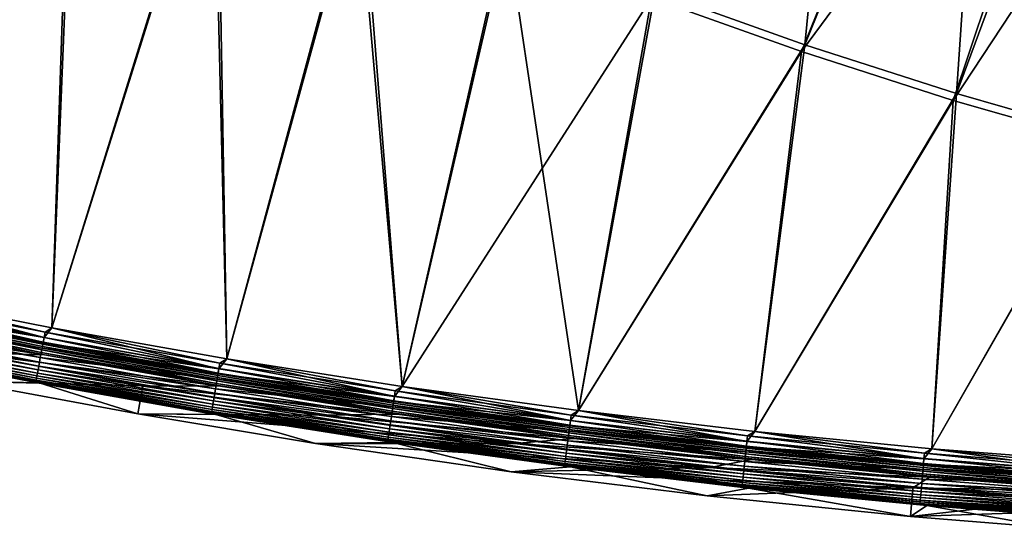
# Model space of a CAD drawing. Header units: metres. Extents: x 0 to 1400, y -1400 to 0.
# Tile 22 of 256: x 253 to 356, y -1397 to -1344. Entities that reach past the tile are written whole.
import ezdxf

# ---------------------------------------------------------------- set-up
doc = ezdxf.new("R2010")
doc.units = ezdxf.units.M

msp = doc.modelspace()

# ---------------------------------------------------------------- linework, layer by layer
at = {"layer": 'None'}
for points in [[(335.15387, -1346.523438), (340.385803, -1293.183716, -29.800001), (319.442322, -1340.90564)], [(354.681274, -1298.208374, -29.79483), (340.385803, -1293.183716, -29.800001), (335.15387, -1346.523438)], [(351.039581, -1351.628052), (354.681274, -1298.208374, -29.79483), (335.15387, -1346.523438)], [(369.142578, -1302.792603, -29.789406), (354.681274, -1298.208374, -29.79483), (351.039581, -1351.628052)], [(334.803131, -1347.221802, -3), (319.07486, -1341.594238, -3), (354.025055, -1299.561279, -32.380047)], [(334.803131, -1347.221802, -3), (354.025055, -1299.561279, -32.380047), (367.023651, -1303.710327, -32.375198)], [(367.08017, -1356.223145), (369.142578, -1302.792603, -29.789406), (351.039581, -1351.628052)], [(350.705841, -1352.335571, -3), (334.803131, -1347.221802, -3), (367.023651, -1303.710327, -32.375198)], [(350.705841, -1352.335571, -3), (367.023651, -1303.710327, -32.375198), (380.231079, -1307.529175, -32.370125)], [(244.21051, -1305.071411), (237.925812, -1372.55896), (258.743622, -1313.268799)], [(258.31192, -1313.915161, -3), (237.927734, -1372.559448, -3), (243.763428, -1305.706421, -3)], [(366.763672, -1356.939453, -3), (350.705841, -1352.335571, -3), (380.231079, -1307.529175, -32.370125)], [(237.925812, -1372.55896), (256.201263, -1376.164063), (258.743622, -1313.268799)], [(258.743622, -1313.268799), (256.201263, -1376.164063), (273.554565, -1320.952881)], [(256.203186, -1376.164429, -3), (237.927734, -1372.559448, -3), (258.31192, -1313.915161, -3)], [(273.138519, -1321.610474, -3), (256.203186, -1376.164429, -3), (258.31192, -1313.915161, -3)], [(256.201263, -1376.164063), (274.543243, -1379.413696), (273.554565, -1320.952881)], [(273.554565, -1320.952881), (274.543243, -1379.413696), (288.62204, -1328.121094)], [(274.545135, -1379.414063, -3), (256.203186, -1376.164429, -3), (273.138519, -1321.610474, -3)], [(288.221893, -1328.789307, -3), (274.545135, -1379.414063, -3), (273.138519, -1321.610474, -3)], [(274.543243, -1379.413696), (292.944824, -1382.306885), (288.62204, -1328.121094)], [(288.62204, -1328.121094), (292.944824, -1382.306885), (303.924896, -1334.771973)], [(292.946716, -1382.307129, -3), (274.545135, -1379.414063, -3), (288.221893, -1328.789307, -3)], [(303.540955, -1335.450562, -3), (292.946716, -1382.307129, -3), (288.221893, -1328.789307, -3)], [(292.944824, -1382.306885), (311.399078, -1384.842285), (303.924896, -1334.771973)], [(292.946716, -1382.307129, -3), (303.540955, -1335.450562, -3), (319.07486, -1341.594238, -3)], [(303.924896, -1334.771973), (311.399078, -1384.842285), (319.442322, -1340.90564)], [(311.40097, -1384.842529, -3), (292.946716, -1382.307129, -3), (319.07486, -1341.594238, -3)], [(311.399078, -1384.842285), (335.15387, -1346.523438), (319.442322, -1340.90564)], [(311.40097, -1384.842529, -3), (319.07486, -1341.594238, -3), (334.803131, -1347.221802, -3)], [(311.399078, -1384.842285), (329.899109, -1387.019043), (335.15387, -1346.523438)], [(329.899109, -1387.019043), (351.039581, -1351.628052), (335.15387, -1346.523438)], [(329.90097, -1387.019165, -3), (311.40097, -1384.842529, -3), (334.803131, -1347.221802, -3)], [(329.90097, -1387.019165, -3), (334.803131, -1347.221802, -3), (350.705841, -1352.335571, -3)], [(329.899109, -1387.019043), (348.437866, -1388.836304), (351.039581, -1351.628052)], [(348.437866, -1388.836304), (367.08017, -1356.223145), (351.039581, -1351.628052)], [(348.439728, -1388.836548, -3), (329.90097, -1387.019165, -3), (350.705841, -1352.335571, -3)], [(348.439728, -1388.836548, -3), (350.705841, -1352.335571, -3), (366.763672, -1356.939453, -3)], [(348.437866, -1388.836304), (367.008392, -1390.293457), (367.08017, -1356.223145)], [(367.010254, -1390.293579, -3), (348.439728, -1388.836548, -3), (366.763672, -1356.939453, -3)], [(255.392151, -1377.191528, -0.112516), (237.925812, -1372.55896), (237.137634, -1373.580322, -0.112516)], [(237.255264, -1373.014771, -3.055977), (237.927734, -1372.559448, -3), (255.49881, -1376.623779, -3.055977)], [(256.201263, -1376.164063), (237.925812, -1372.55896), (255.392151, -1377.191528, -0.112516)], [(237.927734, -1372.559448, -3), (256.203186, -1376.164429, -3), (255.49881, -1376.623779, -3.055977)], [(255.392151, -1377.191528, -0.112516), (237.137634, -1373.580322, -0.112516), (237.022888, -1374.13208, -0.251606)], [(237.038971, -1374.054688, -3.490045), (237.142715, -1373.555908, -3.221156), (255.302704, -1377.667725, -3.490045)], [(237.142715, -1373.555908, -3.221156), (237.255264, -1373.014771, -3.055977), (255.396759, -1377.166992, -3.221156)], [(237.142715, -1373.555908, -3.221156), (255.396759, -1377.166992, -3.221156), (255.302704, -1377.667725, -3.490045)], [(237.255264, -1373.014771, -3.055977), (255.49881, -1376.623779, -3.055977), (255.396759, -1377.166992, -3.221156)], [(255.187042, -1378.283325, -0.444534), (236.911407, -1374.668091, -0.444534), (236.702881, -1375.670654, -0.985015)], [(255.151855, -1378.470703, -4.292985), (236.872604, -1374.854614, -4.292985), (236.947815, -1374.493042, -3.851689)], [(236.911407, -1374.668091, -0.444534), (255.288116, -1377.745361, -0.251606), (237.022888, -1374.13208, -0.251606)], [(255.288116, -1377.745361, -0.251606), (236.911407, -1374.668091, -0.444534), (255.187042, -1378.283325, -0.444534)], [(255.220047, -1378.107666, -3.851689), (236.947815, -1374.493042, -3.851689), (236.991608, -1374.282471, -3.660043)], [(255.220047, -1378.107666, -3.851689), (255.151855, -1378.470703, -4.292985), (236.947815, -1374.493042, -3.851689)], [(236.991608, -1374.282471, -3.660043), (237.038971, -1374.054688, -3.490045), (255.25975, -1377.896362, -3.660043)], [(255.25975, -1377.896362, -3.660043), (255.220047, -1378.107666, -3.851689), (236.991608, -1374.282471, -3.660043)], [(237.022888, -1374.13208, -0.251606), (255.288116, -1377.745361, -0.251606), (255.392151, -1377.191528, -0.112516)], [(237.038971, -1374.054688, -3.490045), (255.302704, -1377.667725, -3.490045), (255.25975, -1377.896362, -3.660043)], [(247.282471, -1378.796021, -80.052361), (228.965591, -1375.019165, -80.052361), (255.428894, -1378.995361, -5.918313)], [(255.428894, -1378.995361, -5.918313), (228.965591, -1375.019165, -80.052361), (237.041473, -1375.355957, -5.918313)], [(254.997971, -1379.289917, -0.985015), (236.702881, -1375.670654, -0.985015), (236.607666, -1376.12854, -1.326719)], [(255.187042, -1378.283325, -0.444534), (236.702881, -1375.670654, -0.985015), (254.997971, -1379.289917, -0.985015)], [(255.068298, -1378.915527, -5.347445), (236.780457, -1375.297729, -5.347445), (236.81604, -1375.126587, -4.797701)], [(255.068298, -1378.915527, -5.347445), (255.428894, -1378.995361, -5.918313), (236.780457, -1375.297729, -5.347445)], [(255.428894, -1378.995361, -5.918313), (237.041473, -1375.355957, -5.918313), (236.780457, -1375.297729, -5.347445)], [(255.100571, -1378.743652, -4.797701), (236.81604, -1375.126587, -4.797701), (236.872604, -1374.854614, -4.292985)], [(255.100571, -1378.743652, -4.797701), (255.068298, -1378.915527, -5.347445), (236.81604, -1375.126587, -4.797701)], [(255.151855, -1378.470703, -4.292985), (255.100571, -1378.743652, -4.797701), (236.872604, -1374.854614, -4.292985)], [(236.439697, -1376.936157, -2.137379), (254.831833, -1380.174316, -1.711938), (236.519653, -1376.551636, -1.711938)], [(254.911636, -1379.749512, -1.326719), (236.607666, -1376.12854, -1.326719), (236.519653, -1376.551636, -1.711938)], [(236.519653, -1376.551636, -1.711938), (254.831833, -1380.174316, -1.711938), (254.911636, -1379.749512, -1.326719)], [(254.997971, -1379.289917, -0.985015), (236.607666, -1376.12854, -1.326719), (254.911636, -1379.749512, -1.326719)], [(273.718567, -1380.447388, -0.112516), (256.201263, -1376.164063), (255.392151, -1377.191528, -0.112516)], [(255.396759, -1377.166992, -3.221156), (255.49881, -1376.623779, -3.055977), (273.722687, -1380.422729, -3.221156)], [(255.49881, -1376.623779, -3.055977), (256.203186, -1376.164429, -3), (273.814209, -1379.877563, -3.055977)], [(255.49881, -1376.623779, -3.055977), (273.814209, -1379.877563, -3.055977), (273.722687, -1380.422729, -3.221156)], [(274.543243, -1379.413696), (256.201263, -1376.164063), (273.718567, -1380.447388, -0.112516)], [(256.203186, -1376.164429, -3), (274.545135, -1379.414063, -3), (273.814209, -1379.877563, -3.055977)], [(236.213562, -1378.023438, -4.157492), (254.591675, -1381.452759, -3.61347), (236.254791, -1377.825195, -3.61347)], [(254.638672, -1381.202515, -3.09242), (236.30661, -1377.57605, -3.09242), (236.254791, -1377.825195, -3.61347)], [(236.254791, -1377.825195, -3.61347), (254.591675, -1381.452759, -3.61347), (254.638672, -1381.202515, -3.09242)], [(254.694748, -1380.904053, -2.598965), (236.368469, -1377.278687, -2.598965), (236.30661, -1377.57605, -3.09242)], [(254.694748, -1380.904053, -2.598965), (236.30661, -1377.57605, -3.09242), (254.638672, -1381.202515, -3.09242)], [(254.759338, -1380.560181, -2.137379), (236.439697, -1376.936157, -2.137379), (236.368469, -1377.278687, -2.598965)], [(254.759338, -1380.560181, -2.137379), (236.368469, -1377.278687, -2.598965), (254.694748, -1380.904053, -2.598965)], [(254.831833, -1380.174316, -1.711938), (236.439697, -1376.936157, -2.137379), (254.759338, -1380.560181, -2.137379)], [(273.625275, -1381.003052, -0.251606), (255.288116, -1377.745361, -0.251606), (255.187042, -1378.283325, -0.444534)], [(255.25975, -1377.896362, -3.660043), (255.302704, -1377.667725, -3.490045), (273.599823, -1381.154541, -3.660043)], [(255.288116, -1377.745361, -0.251606), (273.718567, -1380.447388, -0.112516), (255.392151, -1377.191528, -0.112516)], [(273.718567, -1380.447388, -0.112516), (255.288116, -1377.745361, -0.251606), (273.625275, -1381.003052, -0.251606)], [(255.302704, -1377.667725, -3.490045), (255.396759, -1377.166992, -3.221156), (273.638336, -1380.925171, -3.490045)], [(255.302704, -1377.667725, -3.490045), (273.638336, -1380.925171, -3.490045), (273.599823, -1381.154541, -3.660043)], [(255.396759, -1377.166992, -3.221156), (273.722687, -1380.422729, -3.221156), (273.638336, -1380.925171, -3.490045)], [(254.52681, -1381.797974, -4.718482), (236.183243, -1378.169189, -4.718482), (236.164063, -1378.261475, -5.290087)], [(236.431564, -1378.292725, -5.865956), (254.876266, -1381.943359, -5.865956), (236.164063, -1378.261475, -5.290087)], [(236.164063, -1378.261475, -5.290087), (254.876266, -1381.943359, -5.865956), (254.509415, -1381.890625, -5.290087)], [(254.52681, -1381.797974, -4.718482), (236.164063, -1378.261475, -5.290087), (254.509415, -1381.890625, -5.290087)], [(254.554306, -1381.651733, -4.157492), (236.213562, -1378.023438, -4.157492), (236.183243, -1378.169189, -4.718482)], [(254.554306, -1381.651733, -4.157492), (236.183243, -1378.169189, -4.718482), (254.52681, -1381.797974, -4.718482)], [(254.591675, -1381.452759, -3.61347), (236.213562, -1378.023438, -4.157492), (254.554306, -1381.651733, -4.157492)], [(254.876266, -1381.943359, -5.865956), (236.431564, -1378.292725, -5.865956), (246.705246, -1381.739502, -80)], [(247.282471, -1378.796021, -80.052361), (265.734985, -1382.228516, -80.052361), (246.705246, -1381.739502, -80)], [(265.734985, -1382.228516, -80.052361), (247.282471, -1378.796021, -80.052361), (273.884674, -1382.278809, -5.918313)], [(273.884674, -1382.278809, -5.918313), (247.282471, -1378.796021, -80.052361), (255.428894, -1378.995361, -5.918313)], [(273.534637, -1381.542969, -0.444534), (255.187042, -1378.283325, -0.444534), (254.997971, -1379.289917, -0.985015)], [(273.428162, -1382.177246, -5.347445), (255.068298, -1378.915527, -5.347445), (255.100571, -1378.743652, -4.797701)], [(273.428162, -1382.177246, -5.347445), (273.884674, -1382.278809, -5.918313), (255.068298, -1378.915527, -5.347445)], [(273.884674, -1382.278809, -5.918313), (255.428894, -1378.995361, -5.918313), (255.068298, -1378.915527, -5.347445)], [(273.457092, -1382.004883, -4.797701), (255.100571, -1378.743652, -4.797701), (255.151855, -1378.470703, -4.292985)], [(273.457092, -1382.004883, -4.797701), (273.428162, -1382.177246, -5.347445), (255.100571, -1378.743652, -4.797701)], [(273.503082, -1381.730957, -4.292985), (255.151855, -1378.470703, -4.292985), (255.220047, -1378.107666, -3.851689)], [(273.503082, -1381.730957, -4.292985), (273.457092, -1382.004883, -4.797701), (255.151855, -1378.470703, -4.292985)], [(273.625275, -1381.003052, -0.251606), (255.187042, -1378.283325, -0.444534), (273.534637, -1381.542969, -0.444534)], [(273.56424, -1381.366699, -3.851689), (255.220047, -1378.107666, -3.851689), (255.25975, -1377.896362, -3.660043)], [(273.56424, -1381.366699, -3.851689), (273.503082, -1381.730957, -4.292985), (255.220047, -1378.107666, -3.851689)], [(273.599823, -1381.154541, -3.660043), (273.56424, -1381.366699, -3.851689), (255.25975, -1377.896362, -3.660043)], [(254.831833, -1380.174316, -1.711938), (273.287689, -1383.01416, -1.326719), (254.911636, -1379.749512, -1.326719)], [(273.365112, -1382.552979, -0.985015), (254.997971, -1379.289917, -0.985015), (254.911636, -1379.749512, -1.326719)], [(254.911636, -1379.749512, -1.326719), (273.287689, -1383.01416, -1.326719), (273.365112, -1382.552979, -0.985015)], [(273.534637, -1381.542969, -0.444534), (254.997971, -1379.289917, -0.985015), (273.365112, -1382.552979, -0.985015)], [(292.111664, -1383.346191, -0.112516), (274.543243, -1379.413696), (273.718567, -1380.447388, -0.112516)], [(273.722687, -1380.422729, -3.221156), (273.814209, -1379.877563, -3.055977), (292.115326, -1383.321411, -3.221156)], [(273.814209, -1379.877563, -3.055977), (274.545135, -1379.414063, -3), (292.196259, -1382.774658, -3.055977)], [(273.814209, -1379.877563, -3.055977), (292.196259, -1382.774658, -3.055977), (292.115326, -1383.321411, -3.221156)], [(292.944824, -1382.306885), (274.543243, -1379.413696), (292.111664, -1383.346191, -0.112516)], [(274.545135, -1379.414063, -3), (292.946716, -1382.307129, -3), (292.196259, -1382.774658, -3.055977)], [(273.093201, -1384.172729, -2.598965), (254.694748, -1380.904053, -2.598965), (254.638672, -1381.202515, -3.09242)], [(273.151123, -1383.827637, -2.137379), (254.759338, -1380.560181, -2.137379), (254.694748, -1380.904053, -2.598965)], [(273.151123, -1383.827637, -2.137379), (254.694748, -1380.904053, -2.598965), (273.093201, -1384.172729, -2.598965)], [(273.216125, -1383.44043, -1.711938), (254.831833, -1380.174316, -1.711938), (254.759338, -1380.560181, -2.137379)], [(273.216125, -1383.44043, -1.711938), (254.759338, -1380.560181, -2.137379), (273.151123, -1383.827637, -2.137379)], [(273.287689, -1383.01416, -1.326719), (254.831833, -1380.174316, -1.711938), (273.216125, -1383.44043, -1.711938)], [(273.599823, -1381.154541, -3.660043), (273.638336, -1380.925171, -3.490045), (292.006653, -1384.055542, -3.660043)], [(292.111664, -1383.346191, -0.112516), (273.718567, -1380.447388, -0.112516), (273.625275, -1381.003052, -0.251606)], [(273.638336, -1380.925171, -3.490045), (273.722687, -1380.422729, -3.221156), (292.040741, -1383.825439, -3.490045)], [(273.638336, -1380.925171, -3.490045), (292.040741, -1383.825439, -3.490045), (292.006653, -1384.055542, -3.660043)], [(273.722687, -1380.422729, -3.221156), (292.115326, -1383.321411, -3.221156), (292.040741, -1383.825439, -3.490045)], [(265.215179, -1385.182617, -80), (254.876266, -1381.943359, -5.865956), (246.705246, -1381.739502, -80)], [(265.734985, -1382.228516, -80.052361), (265.215179, -1385.182617, -80), (246.705246, -1381.739502, -80)], [(272.942596, -1385.069702, -4.718482), (254.52681, -1381.797974, -4.718482), (254.509415, -1381.890625, -5.290087)], [(254.876266, -1381.943359, -5.865956), (273.389557, -1385.237061, -5.865956), (254.509415, -1381.890625, -5.290087)], [(254.509415, -1381.890625, -5.290087), (273.389557, -1385.237061, -5.865956), (272.927002, -1385.162598, -5.290087)], [(272.942596, -1385.069702, -4.718482), (254.509415, -1381.890625, -5.290087), (272.927002, -1385.162598, -5.290087)], [(272.967255, -1384.922852, -4.157492), (254.554306, -1381.651733, -4.157492), (254.52681, -1381.797974, -4.718482)], [(272.967255, -1384.922852, -4.157492), (254.52681, -1381.797974, -4.718482), (272.942596, -1385.069702, -4.718482)], [(273.000793, -1384.723267, -3.61347), (254.591675, -1381.452759, -3.61347), (254.554306, -1381.651733, -4.157492)], [(273.000793, -1384.723267, -3.61347), (254.554306, -1381.651733, -4.157492), (272.967255, -1384.922852, -4.157492)], [(254.591675, -1381.452759, -3.61347), (273.042908, -1384.47229, -3.09242), (254.638672, -1381.202515, -3.09242)], [(273.042908, -1384.47229, -3.09242), (254.591675, -1381.452759, -3.61347), (273.000793, -1384.723267, -3.61347)], [(254.638672, -1381.202515, -3.09242), (273.042908, -1384.47229, -3.09242), (273.093201, -1384.172729, -2.598965)], [(273.389557, -1385.237061, -5.865956), (254.876266, -1381.943359, -5.865956), (265.215179, -1385.182617, -80)], [(291.949005, -1384.44519, -0.444534), (273.534637, -1381.542969, -0.444534), (273.365112, -1382.552979, -0.985015)], [(291.854828, -1385.081421, -5.347445), (273.428162, -1382.177246, -5.347445), (273.457092, -1382.004883, -4.797701)], [(291.880432, -1384.908447, -4.797701), (273.457092, -1382.004883, -4.797701), (273.503082, -1381.730957, -4.292985)], [(291.880432, -1384.908447, -4.797701), (291.854828, -1385.081421, -5.347445), (273.457092, -1382.004883, -4.797701)], [(291.921112, -1384.633667, -4.292985), (273.503082, -1381.730957, -4.292985), (273.56424, -1381.366699, -3.851689)], [(291.921112, -1384.633667, -4.292985), (291.880432, -1384.908447, -4.797701), (273.503082, -1381.730957, -4.292985)], [(292.029175, -1383.903564, -0.251606), (273.625275, -1381.003052, -0.251606), (273.534637, -1381.542969, -0.444534)], [(292.029175, -1383.903564, -0.251606), (273.534637, -1381.542969, -0.444534), (291.949005, -1384.44519, -0.444534)], [(291.975189, -1384.268311, -3.851689), (273.56424, -1381.366699, -3.851689), (273.599823, -1381.154541, -3.660043)], [(291.975189, -1384.268311, -3.851689), (291.921112, -1384.633667, -4.292985), (273.56424, -1381.366699, -3.851689)], [(292.006653, -1384.055542, -3.660043), (291.975189, -1384.268311, -3.851689), (273.599823, -1381.154541, -3.660043)], [(292.111664, -1383.346191, -0.112516), (273.625275, -1381.003052, -0.251606), (292.029175, -1383.903564, -0.251606)], [(265.734985, -1382.228516, -80.052361), (284.317535, -1385.311401, -80.052361), (265.215179, -1385.182617, -80)], [(284.317535, -1385.311401, -80.052361), (265.734985, -1382.228516, -80.052361), (292.399628, -1385.203735, -5.918313)], [(292.399628, -1385.203735, -5.918313), (265.734985, -1382.228516, -80.052361), (273.884674, -1382.278809, -5.918313)], [(291.730591, -1385.920776, -1.326719), (273.287689, -1383.01416, -1.326719), (273.216125, -1383.44043, -1.711938)], [(273.287689, -1383.01416, -1.326719), (291.799072, -1385.458252, -0.985015), (273.365112, -1382.552979, -0.985015)], [(291.799072, -1385.458252, -0.985015), (273.287689, -1383.01416, -1.326719), (291.730591, -1385.920776, -1.326719)], [(273.365112, -1382.552979, -0.985015), (291.799072, -1385.458252, -0.985015), (291.949005, -1384.44519, -0.444534)], [(291.854828, -1385.081421, -5.347445), (292.399628, -1385.203735, -5.918313), (273.428162, -1382.177246, -5.347445)], [(292.399628, -1385.203735, -5.918313), (273.884674, -1382.278809, -5.918313), (273.428162, -1382.177246, -5.347445)], [(310.565887, -1385.886475, -0.112516), (292.944824, -1382.306885), (292.111664, -1383.346191, -0.112516)], [(292.115326, -1383.321411, -3.221156), (292.196259, -1382.774658, -3.055977), (310.569061, -1385.861694, -3.221156)], [(292.196259, -1382.774658, -3.055977), (292.946716, -1382.307129, -3), (310.639374, -1385.313477, -3.055977)], [(292.196259, -1382.774658, -3.055977), (310.639374, -1385.313477, -3.055977), (310.569061, -1385.861694, -3.221156)], [(311.399078, -1384.842285), (292.944824, -1382.306885), (310.565887, -1385.886475, -0.112516)], [(292.946716, -1382.307129, -3), (311.40097, -1384.842529, -3), (310.639374, -1385.313477, -3.055977)], [(291.609833, -1386.736816, -2.137379), (273.151123, -1383.827637, -2.137379), (273.093201, -1384.172729, -2.598965)], [(291.667328, -1386.348389, -1.711938), (273.216125, -1383.44043, -1.711938), (273.151123, -1383.827637, -2.137379)], [(291.667328, -1386.348389, -1.711938), (273.151123, -1383.827637, -2.137379), (291.609833, -1386.736816, -2.137379)], [(291.730591, -1385.920776, -1.326719), (273.216125, -1383.44043, -1.711938), (291.667328, -1386.348389, -1.711938)], [(310.494202, -1386.445435, -0.251606), (292.029175, -1383.903564, -0.251606), (291.949005, -1384.44519, -0.444534)], [(310.447296, -1386.811157, -3.851689), (291.975189, -1384.268311, -3.851689), (292.006653, -1384.055542, -3.660043)], [(292.006653, -1384.055542, -3.660043), (292.040741, -1383.825439, -3.490045), (310.47467, -1386.597778, -3.660043)], [(310.47467, -1386.597778, -3.660043), (310.447296, -1386.811157, -3.851689), (292.006653, -1384.055542, -3.660043)], [(310.565887, -1385.886475, -0.112516), (292.111664, -1383.346191, -0.112516), (292.029175, -1383.903564, -0.251606)], [(310.565887, -1385.886475, -0.112516), (292.029175, -1383.903564, -0.251606), (310.494202, -1386.445435, -0.251606)], [(292.040741, -1383.825439, -3.490045), (292.115326, -1383.321411, -3.221156), (310.504272, -1386.367065, -3.490045)], [(292.040741, -1383.825439, -3.490045), (310.504272, -1386.367065, -3.490045), (310.47467, -1386.597778, -3.660043)], [(292.115326, -1383.321411, -3.221156), (310.569061, -1385.861694, -3.221156), (310.504272, -1386.367065, -3.490045)], [(291.425415, -1387.982666, -4.718482), (272.942596, -1385.069702, -4.718482), (272.927002, -1385.162598, -5.290087)], [(291.447235, -1387.835449, -4.157492), (272.967255, -1384.922852, -4.157492), (272.942596, -1385.069702, -4.718482)], [(291.447235, -1387.835449, -4.157492), (272.942596, -1385.069702, -4.718482), (291.425415, -1387.982666, -4.718482)], [(291.476868, -1387.635132, -3.61347), (273.000793, -1384.723267, -3.61347), (272.967255, -1384.922852, -4.157492)], [(291.476868, -1387.635132, -3.61347), (272.967255, -1384.922852, -4.157492), (291.447235, -1387.835449, -4.157492)], [(291.51413, -1387.383423, -3.09242), (273.042908, -1384.47229, -3.09242), (273.000793, -1384.723267, -3.61347)], [(291.51413, -1387.383423, -3.09242), (273.000793, -1384.723267, -3.61347), (291.476868, -1387.635132, -3.61347)], [(273.042908, -1384.47229, -3.09242), (291.558624, -1387.082886, -2.598965), (273.093201, -1384.172729, -2.598965)], [(291.558624, -1387.082886, -2.598965), (273.042908, -1384.47229, -3.09242), (291.51413, -1387.383423, -3.09242)], [(273.093201, -1384.172729, -2.598965), (291.558624, -1387.082886, -2.598965), (291.609833, -1386.736816, -2.137379)], [(291.799072, -1385.458252, -0.985015), (310.424561, -1386.988403, -0.444534), (291.949005, -1384.44519, -0.444534)], [(310.342743, -1387.626343, -5.347445), (291.854828, -1385.081421, -5.347445), (291.880432, -1384.908447, -4.797701)], [(310.342743, -1387.626343, -5.347445), (310.964478, -1387.7677, -5.918313), (291.854828, -1385.081421, -5.347445)], [(310.964478, -1387.7677, -5.918313), (292.399628, -1385.203735, -5.918313), (291.854828, -1385.081421, -5.347445)], [(310.36499, -1387.453003, -4.797701), (291.880432, -1384.908447, -4.797701), (291.921112, -1384.633667, -4.292985)], [(310.36499, -1387.453003, -4.797701), (310.342743, -1387.626343, -5.347445), (291.880432, -1384.908447, -4.797701)], [(310.40033, -1387.17749, -4.292985), (291.921112, -1384.633667, -4.292985), (291.975189, -1384.268311, -3.851689)], [(310.40033, -1387.17749, -4.292985), (310.36499, -1387.453003, -4.797701), (291.921112, -1384.633667, -4.292985)], [(291.949005, -1384.44519, -0.444534), (310.424561, -1386.988403, -0.444534), (310.494202, -1386.445435, -0.251606)], [(310.447296, -1386.811157, -3.851689), (310.40033, -1387.17749, -4.292985), (291.975189, -1384.268311, -3.851689)], [(329.074005, -1388.067871, -0.112516), (311.399078, -1384.842285), (310.565887, -1385.886475, -0.112516)], [(310.639374, -1385.313477, -3.055977), (311.40097, -1384.842529, -3), (329.136353, -1387.493652, -3.055977)], [(329.899109, -1387.019043), (311.399078, -1384.842285), (329.074005, -1388.067871, -0.112516)], [(311.40097, -1384.842529, -3), (329.90097, -1387.019165, -3), (329.136353, -1387.493652, -3.055977)], [(283.85556, -1388.275146, -80), (273.389557, -1385.237061, -5.865956), (265.215179, -1385.182617, -80)], [(284.317535, -1385.311401, -80.052361), (304.742645, -1388.271729, -80.052361), (265.215179, -1385.182617, -80)], [(265.215179, -1385.182617, -80), (304.742645, -1388.271729, -80.052361), (283.85556, -1388.275146, -80)], [(273.389557, -1385.237061, -5.865956), (291.962189, -1388.171143, -5.865956), (272.927002, -1385.162598, -5.290087)], [(272.927002, -1385.162598, -5.290087), (291.962189, -1388.171143, -5.865956), (291.411652, -1388.075928, -5.290087)], [(291.425415, -1387.982666, -4.718482), (272.927002, -1385.162598, -5.290087), (291.411652, -1388.075928, -5.290087)], [(291.962189, -1388.171143, -5.865956), (273.389557, -1385.237061, -5.865956), (283.85556, -1388.275146, -80)], [(310.964478, -1387.7677, -5.918313), (284.317535, -1385.311401, -80.052361), (292.399628, -1385.203735, -5.918313)], [(304.742645, -1388.271729, -80.052361), (284.317535, -1385.311401, -80.052361), (310.964478, -1387.7677, -5.918313)], [(310.234802, -1388.468018, -1.326719), (291.730591, -1385.920776, -1.326719), (291.667328, -1386.348389, -1.711938)], [(310.294312, -1388.00415, -0.985015), (291.799072, -1385.458252, -0.985015), (291.730591, -1385.920776, -1.326719)], [(310.294312, -1388.00415, -0.985015), (291.730591, -1385.920776, -1.326719), (310.234802, -1388.468018, -1.326719)], [(310.424561, -1386.988403, -0.444534), (291.799072, -1385.458252, -0.985015), (310.294312, -1388.00415, -0.985015)], [(329.074005, -1388.067871, -0.112516), (310.565887, -1385.886475, -0.112516), (310.494202, -1386.445435, -0.251606)], [(310.504272, -1386.367065, -3.490045), (310.569061, -1385.861694, -3.221156), (329.021698, -1388.549561, -3.490045)], [(310.569061, -1385.861694, -3.221156), (310.639374, -1385.313477, -3.055977), (329.076691, -1388.043091, -3.221156)], [(310.569061, -1385.861694, -3.221156), (329.076691, -1388.043091, -3.221156), (329.021698, -1388.549561, -3.490045)], [(310.639374, -1385.313477, -3.055977), (329.136353, -1387.493652, -3.055977), (329.076691, -1388.043091, -3.221156)], [(310.085388, -1389.633179, -2.598965), (291.558624, -1387.082886, -2.598965), (291.51413, -1387.383423, -3.09242)], [(291.558624, -1387.082886, -2.598965), (310.129883, -1389.286255, -2.137379), (291.609833, -1386.736816, -2.137379)], [(310.129883, -1389.286255, -2.137379), (291.558624, -1387.082886, -2.598965), (310.085388, -1389.633179, -2.598965)], [(310.17984, -1388.896729, -1.711938), (291.667328, -1386.348389, -1.711938), (291.609833, -1386.736816, -2.137379)], [(291.609833, -1386.736816, -2.137379), (310.129883, -1389.286255, -2.137379), (310.17984, -1388.896729, -1.711938)], [(310.234802, -1388.468018, -1.326719), (291.667328, -1386.348389, -1.711938), (310.17984, -1388.896729, -1.711938)], [(328.954071, -1389.172363, -0.444534), (310.424561, -1386.988403, -0.444534), (310.294312, -1388.00415, -0.985015)], [(328.903503, -1389.637939, -4.797701), (310.36499, -1387.453003, -4.797701), (310.40033, -1387.17749, -4.292985)], [(328.933502, -1389.361816, -4.292985), (310.40033, -1387.17749, -4.292985), (310.447296, -1386.811157, -3.851689)], [(328.933502, -1389.361816, -4.292985), (328.903503, -1389.637939, -4.797701), (310.40033, -1387.17749, -4.292985)], [(310.424561, -1386.988403, -0.444534), (329.013184, -1388.628052, -0.251606), (310.494202, -1386.445435, -0.251606)], [(329.013184, -1388.628052, -0.251606), (310.424561, -1386.988403, -0.444534), (328.954071, -1389.172363, -0.444534)], [(328.973358, -1388.994629, -3.851689), (310.447296, -1386.811157, -3.851689), (310.47467, -1386.597778, -3.660043)], [(328.973358, -1388.994629, -3.851689), (328.933502, -1389.361816, -4.292985), (310.447296, -1386.811157, -3.851689)], [(310.47467, -1386.597778, -3.660043), (310.504272, -1386.367065, -3.490045), (328.996582, -1388.780884, -3.660043)], [(328.996582, -1388.780884, -3.660043), (328.973358, -1388.994629, -3.851689), (310.47467, -1386.597778, -3.660043)], [(310.494202, -1386.445435, -0.251606), (329.013184, -1388.628052, -0.251606), (329.074005, -1388.067871, -0.112516)], [(310.504272, -1386.367065, -3.490045), (329.021698, -1388.549561, -3.490045), (328.996582, -1388.780884, -3.660043)], [(347.628265, -1389.890259, -0.112516), (329.899109, -1387.019043), (329.074005, -1388.067871, -0.112516)], [(329.136353, -1387.493652, -3.055977), (329.90097, -1387.019165, -3), (347.679474, -1389.314819, -3.055977)], [(348.437866, -1388.836304), (329.899109, -1387.019043), (347.628265, -1389.890259, -0.112516)], [(329.90097, -1387.019165, -3), (348.439728, -1388.836548, -3), (347.679474, -1389.314819, -3.055977)], [(304.344116, -1391.244751, -80), (291.962189, -1388.171143, -5.865956), (283.85556, -1388.275146, -80)], [(309.969666, -1390.5354, -4.718482), (291.425415, -1387.982666, -4.718482), (291.411652, -1388.075928, -5.290087)], [(291.962189, -1388.171143, -5.865956), (310.584869, -1390.743042, -5.865956), (291.411652, -1388.075928, -5.290087)], [(291.411652, -1388.075928, -5.290087), (310.584869, -1390.743042, -5.865956), (309.957672, -1390.628906, -5.290087)], [(309.969666, -1390.5354, -4.718482), (291.411652, -1388.075928, -5.290087), (309.957672, -1390.628906, -5.290087)], [(309.988617, -1390.387695, -4.157492), (291.447235, -1387.835449, -4.157492), (291.425415, -1387.982666, -4.718482)], [(309.988617, -1390.387695, -4.157492), (291.425415, -1387.982666, -4.718482), (309.969666, -1390.5354, -4.718482)], [(310.014374, -1390.18689, -3.61347), (291.476868, -1387.635132, -3.61347), (291.447235, -1387.835449, -4.157492)], [(310.014374, -1390.18689, -3.61347), (291.447235, -1387.835449, -4.157492), (309.988617, -1390.387695, -4.157492)], [(310.046753, -1389.934448, -3.09242), (291.51413, -1387.383423, -3.09242), (291.476868, -1387.635132, -3.61347)], [(310.046753, -1389.934448, -3.09242), (291.476868, -1387.635132, -3.61347), (310.014374, -1390.18689, -3.61347)], [(310.085388, -1389.633179, -2.598965), (291.51413, -1387.383423, -3.09242), (310.046753, -1389.934448, -3.09242)], [(310.584869, -1390.743042, -5.865956), (291.962189, -1388.171143, -5.865956), (304.344116, -1391.244751, -80)], [(329.570038, -1389.967896, -5.918313), (304.742645, -1388.271729, -80.052361), (310.964478, -1387.7677, -5.918313)], [(328.843536, -1390.19043, -0.985015), (310.294312, -1388.00415, -0.985015), (310.234802, -1388.468018, -1.326719)], [(328.954071, -1389.172363, -0.444534), (310.294312, -1388.00415, -0.985015), (328.843536, -1390.19043, -0.985015)], [(328.884644, -1389.811768, -5.347445), (310.342743, -1387.626343, -5.347445), (310.36499, -1387.453003, -4.797701)], [(328.884644, -1389.811768, -5.347445), (329.570038, -1389.967896, -5.918313), (310.342743, -1387.626343, -5.347445)], [(329.570038, -1389.967896, -5.918313), (310.964478, -1387.7677, -5.918313), (310.342743, -1387.626343, -5.347445)], [(328.903503, -1389.637939, -4.797701), (328.884644, -1389.811768, -5.347445), (310.36499, -1387.453003, -4.797701)], [(329.013184, -1388.628052, -0.251606), (347.628265, -1389.890259, -0.112516), (329.074005, -1388.067871, -0.112516)], [(329.021698, -1388.549561, -3.490045), (329.076691, -1388.043091, -3.221156), (347.585327, -1390.372803, -3.490045)], [(329.076691, -1388.043091, -3.221156), (329.136353, -1387.493652, -3.055977), (347.630493, -1389.865356, -3.221156)], [(329.076691, -1388.043091, -3.221156), (347.630493, -1389.865356, -3.221156), (347.585327, -1390.372803, -3.490045)], [(329.136353, -1387.493652, -3.055977), (347.679474, -1389.314819, -3.055977), (347.630493, -1389.865356, -3.221156)], [(304.742645, -1388.271729, -80.052361), (325.22644, -1390.794189, -80.052361), (283.85556, -1388.275146, -80)], [(283.85556, -1388.275146, -80), (325.22644, -1390.794189, -80.052361), (304.344116, -1391.244751, -80)], [(325.22644, -1390.794189, -80.052361), (304.742645, -1388.271729, -80.052361), (329.570038, -1389.967896, -5.918313)], [(310.129883, -1389.286255, -2.137379), (328.746399, -1391.085083, -1.711938), (310.17984, -1388.896729, -1.711938)], [(328.79306, -1390.655273, -1.326719), (310.234802, -1388.468018, -1.326719), (310.17984, -1388.896729, -1.711938)], [(310.17984, -1388.896729, -1.711938), (328.746399, -1391.085083, -1.711938), (328.79306, -1390.655273, -1.326719)], [(328.843536, -1390.19043, -0.985015), (310.234802, -1388.468018, -1.326719), (328.79306, -1390.655273, -1.326719)], [(347.529816, -1390.996826, -0.444534), (328.954071, -1389.172363, -0.444534), (328.843536, -1390.19043, -0.985015)], [(347.512909, -1391.186646, -4.292985), (328.933502, -1389.361816, -4.292985), (328.973358, -1388.994629, -3.851689)], [(347.578339, -1390.451538, -0.251606), (329.013184, -1388.628052, -0.251606), (328.954071, -1389.172363, -0.444534)], [(347.578339, -1390.451538, -0.251606), (328.954071, -1389.172363, -0.444534), (347.529816, -1390.996826, -0.444534)], [(347.545654, -1390.818726, -3.851689), (328.973358, -1388.994629, -3.851689), (328.996582, -1388.780884, -3.660043)], [(347.545654, -1390.818726, -3.851689), (347.512909, -1391.186646, -4.292985), (328.973358, -1388.994629, -3.851689)], [(328.996582, -1388.780884, -3.660043), (329.021698, -1388.549561, -3.490045), (347.564697, -1390.604492, -3.660043)], [(347.564697, -1390.604492, -3.660043), (347.545654, -1390.818726, -3.851689), (328.996582, -1388.780884, -3.660043)], [(347.628265, -1389.890259, -0.112516), (329.013184, -1388.628052, -0.251606), (347.578339, -1390.451538, -0.251606)], [(329.021698, -1388.549561, -3.490045), (347.585327, -1390.372803, -3.490045), (347.564697, -1390.604492, -3.660043)], [(366.221008, -1391.353271, -0.112516), (348.437866, -1388.836304), (347.628265, -1389.890259, -0.112516)], [(347.679474, -1389.314819, -3.055977), (348.439728, -1388.836548, -3), (366.261047, -1390.7771, -3.055977)], [(366.221008, -1391.353271, -0.112516), (367.008392, -1390.293457), (348.437866, -1388.836304)], [(348.439728, -1388.836548, -3), (367.010254, -1390.293579, -3), (366.261047, -1390.7771, -3.055977)], [(328.605988, -1392.378174, -3.61347), (310.014374, -1390.18689, -3.61347), (309.988617, -1390.387695, -4.157492)], [(328.633453, -1392.125122, -3.09242), (310.046753, -1389.934448, -3.09242), (310.014374, -1390.18689, -3.61347)], [(328.633453, -1392.125122, -3.09242), (310.014374, -1390.18689, -3.61347), (328.605988, -1392.378174, -3.61347)], [(328.666229, -1391.823242, -2.598965), (310.085388, -1389.633179, -2.598965), (310.046753, -1389.934448, -3.09242)], [(328.666229, -1391.823242, -2.598965), (310.046753, -1389.934448, -3.09242), (328.633453, -1392.125122, -3.09242)], [(328.70401, -1391.475464, -2.137379), (310.129883, -1389.286255, -2.137379), (310.085388, -1389.633179, -2.598965)], [(328.70401, -1391.475464, -2.137379), (310.085388, -1389.633179, -2.598965), (328.666229, -1391.823242, -2.598965)], [(328.746399, -1391.085083, -1.711938), (310.129883, -1389.286255, -2.137379), (328.70401, -1391.475464, -2.137379)], [(348.207245, -1391.802124, -5.918313), (325.22644, -1390.794189, -80.052361), (329.570038, -1389.967896, -5.918313)], [(347.439026, -1392.016846, -0.985015), (328.843536, -1390.19043, -0.985015), (328.79306, -1390.655273, -1.326719)], [(347.529816, -1390.996826, -0.444534), (328.843536, -1390.19043, -0.985015), (347.439026, -1392.016846, -0.985015)], [(347.472809, -1391.637451, -5.347445), (328.884644, -1389.811768, -5.347445), (328.903503, -1389.637939, -4.797701)], [(347.472809, -1391.637451, -5.347445), (348.207245, -1391.802124, -5.918313), (328.884644, -1389.811768, -5.347445)], [(348.207245, -1391.802124, -5.918313), (329.570038, -1389.967896, -5.918313), (328.884644, -1389.811768, -5.347445)], [(347.488281, -1391.463257, -4.797701), (328.903503, -1389.637939, -4.797701), (328.933502, -1389.361816, -4.292985)], [(347.488281, -1391.463257, -4.797701), (347.472809, -1391.637451, -5.347445), (328.903503, -1389.637939, -4.797701)], [(347.512909, -1391.186646, -4.292985), (347.488281, -1391.463257, -4.797701), (328.933502, -1389.361816, -4.292985)], [(366.221008, -1391.353271, -0.112516), (347.628265, -1389.890259, -0.112516), (347.578339, -1390.451538, -0.251606)], [(347.585327, -1390.372803, -3.490045), (347.630493, -1389.865356, -3.221156), (366.187439, -1391.83667, -3.490045)], [(347.630493, -1389.865356, -3.221156), (347.679474, -1389.314819, -3.055977), (366.222748, -1391.328369, -3.221156)], [(347.630493, -1389.865356, -3.221156), (366.222748, -1391.328369, -3.221156), (366.187439, -1391.83667, -3.490045)], [(347.679474, -1389.314819, -3.055977), (366.261047, -1390.7771, -3.055977), (366.222748, -1391.328369, -3.221156)], [(324.891571, -1393.775024, -80), (310.584869, -1390.743042, -5.865956), (304.344116, -1391.244751, -80)], [(325.22644, -1390.794189, -80.052361), (346.474365, -1392.942017, -80.052361), (304.344116, -1391.244751, -80)], [(304.344116, -1391.244751, -80), (346.474365, -1392.942017, -80.052361), (324.891571, -1393.775024, -80)], [(328.568054, -1392.727539, -4.718482), (309.969666, -1390.5354, -4.718482), (309.957672, -1390.628906, -5.290087)], [(310.584869, -1390.743042, -5.865956), (329.248413, -1392.950195, -5.865956), (309.957672, -1390.628906, -5.290087)], [(309.957672, -1390.628906, -5.290087), (329.248413, -1392.950195, -5.865956), (328.557892, -1392.821167, -5.290087)], [(328.568054, -1392.727539, -4.718482), (309.957672, -1390.628906, -5.290087), (328.557892, -1392.821167, -5.290087)], [(328.584137, -1392.579468, -4.157492), (309.988617, -1390.387695, -4.157492), (309.969666, -1390.5354, -4.718482)], [(328.584137, -1392.579468, -4.157492), (309.969666, -1390.5354, -4.718482), (328.568054, -1392.727539, -4.718482)], [(328.605988, -1392.378174, -3.61347), (309.988617, -1390.387695, -4.157492), (328.584137, -1392.579468, -4.157492)], [(329.248413, -1392.950195, -5.865956), (310.584869, -1390.743042, -5.865956), (324.891571, -1393.775024, -80)], [(346.474365, -1392.942017, -80.052361), (325.22644, -1390.794189, -80.052361), (348.207245, -1391.802124, -5.918313)], [(347.359283, -1392.913086, -1.711938), (328.746399, -1391.085083, -1.711938), (328.70401, -1391.475464, -2.137379)], [(328.746399, -1391.085083, -1.711938), (347.397583, -1392.482544, -1.326719), (328.79306, -1390.655273, -1.326719)], [(347.397583, -1392.482544, -1.326719), (328.746399, -1391.085083, -1.711938), (347.359283, -1392.913086, -1.711938)], [(328.79306, -1390.655273, -1.326719), (347.397583, -1392.482544, -1.326719), (347.439026, -1392.016846, -0.985015)], [(366.144043, -1392.461548, -0.444534), (347.529816, -1390.996826, -0.444534), (347.439026, -1392.016846, -0.985015)], [(366.111572, -1392.928833, -4.797701), (347.488281, -1391.463257, -4.797701), (347.512909, -1391.186646, -4.292985)], [(366.130829, -1392.651733, -4.292985), (347.512909, -1391.186646, -4.292985), (347.545654, -1390.818726, -3.851689)], [(366.130829, -1392.651733, -4.292985), (366.111572, -1392.928833, -4.797701), (347.512909, -1391.186646, -4.292985)], [(366.181976, -1391.915405, -0.251606), (347.578339, -1390.451538, -0.251606), (347.529816, -1390.996826, -0.444534)], [(366.181976, -1391.915405, -0.251606), (347.529816, -1390.996826, -0.444534), (366.144043, -1392.461548, -0.444534)], [(366.156433, -1392.283203, -3.851689), (347.545654, -1390.818726, -3.851689), (347.564697, -1390.604492, -3.660043)], [(366.156433, -1392.283203, -3.851689), (366.130829, -1392.651733, -4.292985), (347.545654, -1390.818726, -3.851689)], [(347.564697, -1390.604492, -3.660043), (347.585327, -1390.372803, -3.490045), (366.171326, -1392.068726, -3.660043)], [(366.171326, -1392.068726, -3.660043), (366.156433, -1392.283203, -3.851689), (347.564697, -1390.604492, -3.660043)], [(366.221008, -1391.353271, -0.112516), (347.578339, -1390.451538, -0.251606), (366.181976, -1391.915405, -0.251606)], [(347.585327, -1390.372803, -3.490045), (366.187439, -1391.83667, -3.490045), (366.171326, -1392.068726, -3.660043)], [(347.266541, -1393.9552, -3.09242), (328.633453, -1392.125122, -3.09242), (328.605988, -1392.378174, -3.61347)], [(347.293457, -1393.65271, -2.598965), (328.666229, -1391.823242, -2.598965), (328.633453, -1392.125122, -3.09242)], [(347.293457, -1393.65271, -2.598965), (328.633453, -1392.125122, -3.09242), (347.266541, -1393.9552, -3.09242)], [(347.324463, -1393.304199, -2.137379), (328.70401, -1391.475464, -2.137379), (328.666229, -1391.823242, -2.598965)], [(347.324463, -1393.304199, -2.137379), (328.666229, -1391.823242, -2.598965), (347.293457, -1393.65271, -2.598965)], [(347.359283, -1392.913086, -1.711938), (328.70401, -1391.475464, -2.137379), (347.324463, -1393.304199, -2.137379)], [(366.868713, -1393.269897, -5.918313), (346.474365, -1392.942017, -80.052361), (348.207245, -1391.802124, -5.918313)], [(347.397583, -1392.482544, -1.326719), (366.07309, -1393.483154, -0.985015), (347.439026, -1392.016846, -0.985015)], [(347.439026, -1392.016846, -0.985015), (366.07309, -1393.483154, -0.985015), (366.144043, -1392.461548, -0.444534)], [(366.099487, -1393.103149, -5.347445), (347.472809, -1391.637451, -5.347445), (347.488281, -1391.463257, -4.797701)], [(366.099487, -1393.103149, -5.347445), (366.868713, -1393.269897, -5.918313), (347.472809, -1391.637451, -5.347445)], [(366.868713, -1393.269897, -5.918313), (348.207245, -1391.802124, -5.918313), (347.472809, -1391.637451, -5.347445)], [(366.111572, -1392.928833, -4.797701), (366.099487, -1393.103149, -5.347445), (347.488281, -1391.463257, -4.797701)], [(346.474365, -1392.942017, -80.052361), (346.205963, -1395.929565, -80), (324.891571, -1393.775024, -80)], [(346.205963, -1395.929565, -80), (329.248413, -1392.950195, -5.865956), (324.891571, -1393.775024, -80)], [(347.21283, -1394.558716, -4.718482), (328.568054, -1392.727539, -4.718482), (328.557892, -1392.821167, -5.290087)], [(329.248413, -1392.950195, -5.865956), (347.943695, -1394.790161, -5.865956), (328.557892, -1392.821167, -5.290087)], [(328.557892, -1392.821167, -5.290087), (347.943695, -1394.790161, -5.865956), (347.204498, -1394.652588, -5.290087)], [(347.21283, -1394.558716, -4.718482), (328.557892, -1392.821167, -5.290087), (347.204498, -1394.652588, -5.290087)], [(347.226044, -1394.4104, -4.157492), (328.584137, -1392.579468, -4.157492), (328.568054, -1392.727539, -4.718482)], [(347.226044, -1394.4104, -4.157492), (328.568054, -1392.727539, -4.718482), (347.21283, -1394.558716, -4.718482)], [(347.243988, -1394.20874, -3.61347), (328.605988, -1392.378174, -3.61347), (328.584137, -1392.579468, -4.157492)], [(347.243988, -1394.20874, -3.61347), (328.584137, -1392.579468, -4.157492), (347.226044, -1394.4104, -4.157492)], [(347.266541, -1393.9552, -3.09242), (328.605988, -1392.378174, -3.61347), (347.243988, -1394.20874, -3.61347)], [(347.943695, -1394.790161, -5.865956), (329.248413, -1392.950195, -5.865956), (346.205963, -1395.929565, -80)], [(346.474365, -1392.942017, -80.052361), (361.574951, -1394.180176, -80.052361), (346.205963, -1395.929565, -80)], [(361.574951, -1394.180176, -80.052361), (346.474365, -1392.942017, -80.052361), (366.868713, -1393.269897, -5.918313)], [(365.983521, -1394.772583, -2.137379), (347.324463, -1393.304199, -2.137379), (347.293457, -1393.65271, -2.598965)], [(366.010742, -1394.380859, -1.711938), (347.359283, -1392.913086, -1.711938), (347.324463, -1393.304199, -2.137379)], [(366.010742, -1394.380859, -1.711938), (347.324463, -1393.304199, -2.137379), (365.983521, -1394.772583, -2.137379)], [(366.04068, -1393.949585, -1.326719), (347.397583, -1392.482544, -1.326719), (347.359283, -1392.913086, -1.711938)], [(366.04068, -1393.949585, -1.326719), (347.359283, -1392.913086, -1.711938), (366.010742, -1394.380859, -1.711938)], [(366.07309, -1393.483154, -0.985015), (347.397583, -1392.482544, -1.326719), (366.04068, -1393.949585, -1.326719)], [(361.574951, -1394.180176, -80.052361), (373.971252, -1395.018188, -80.052361), (346.205963, -1395.929565, -80)], [(365.920624, -1395.678467, -3.61347), (347.243988, -1394.20874, -3.61347), (347.226044, -1394.4104, -4.157492)], [(365.938232, -1395.424561, -3.09242), (347.266541, -1393.9552, -3.09242), (347.243988, -1394.20874, -3.61347)], [(365.938232, -1395.424561, -3.09242), (347.243988, -1394.20874, -3.61347), (365.920624, -1395.678467, -3.61347)], [(365.95929, -1395.12146, -2.598965), (347.293457, -1393.65271, -2.598965), (347.266541, -1393.9552, -3.09242)], [(365.95929, -1395.12146, -2.598965), (347.266541, -1393.9552, -3.09242), (365.938232, -1395.424561, -3.09242)], [(365.983521, -1394.772583, -2.137379), (347.293457, -1393.65271, -2.598965), (365.95929, -1395.12146, -2.598965)], [(361.353668, -1397.171509, -80), (347.943695, -1394.790161, -5.865956), (346.205963, -1395.929565, -80)], [(346.205963, -1395.929565, -80), (373.971252, -1395.018188, -80.052361), (361.353668, -1397.171509, -80)], [(365.896271, -1396.028931, -4.718482), (347.21283, -1394.558716, -4.718482), (347.204498, -1394.652588, -5.290087)], [(347.943695, -1394.790161, -5.865956), (366.6633, -1396.262451, -5.865956), (347.204498, -1394.652588, -5.290087)], [(347.204498, -1394.652588, -5.290087), (366.6633, -1396.262451, -5.865956), (365.88974, -1396.122925, -5.290087)], [(365.896271, -1396.028931, -4.718482), (347.204498, -1394.652588, -5.290087), (365.88974, -1396.122925, -5.290087)], [(365.906586, -1395.880371, -4.157492), (347.226044, -1394.4104, -4.157492), (347.21283, -1394.558716, -4.718482)], [(365.906586, -1395.880371, -4.157492), (347.21283, -1394.558716, -4.718482), (365.896271, -1396.028931, -4.718482)], [(365.920624, -1395.678467, -3.61347), (347.226044, -1394.4104, -4.157492), (365.906586, -1395.880371, -4.157492)], [(366.6633, -1396.262451, -5.865956), (347.943695, -1394.790161, -5.865956), (361.353668, -1397.171509, -80)]]:
    msp.add_3dface(points, dxfattribs=at)

doc.saveas('drawing.dxf')
